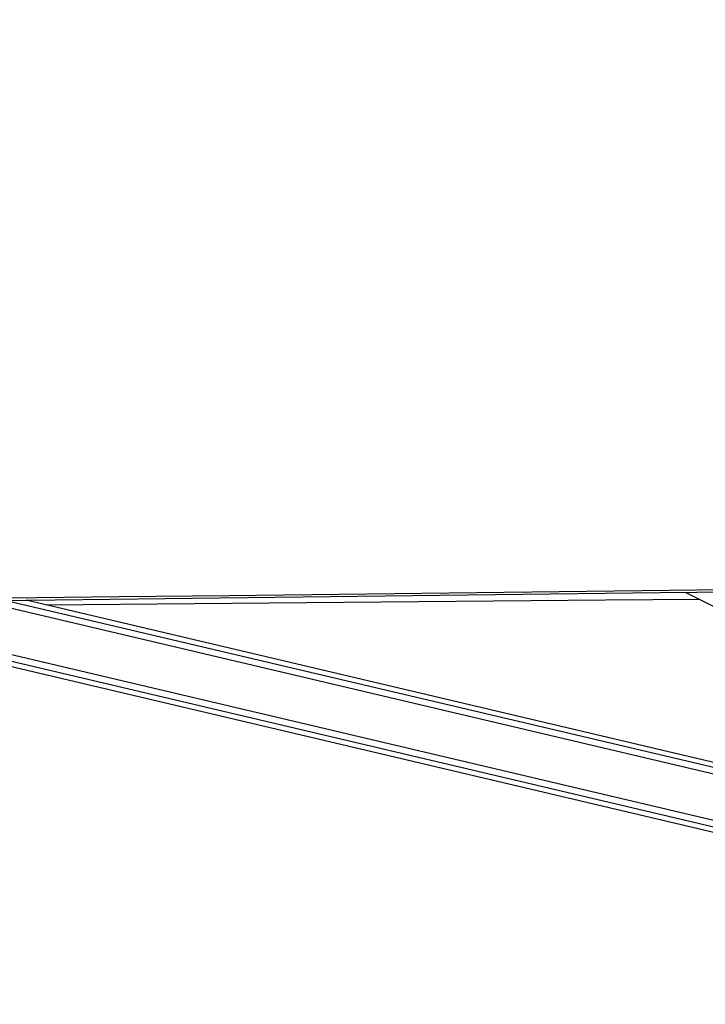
# Paper-space layout 'Wall Base Bracket' of a CAD drawing. Header units: millimetres. Extents: x 61326 to 443956, y 32752 to 406945.
# Tile 61 of 73: x 340455 to 353551, y 143616 to 162417. Entities that reach past the tile are written whole.
import ezdxf

# ---------------------------------------------------------------- set-up
doc = ezdxf.new("R2010")
doc.units = ezdxf.units.MM

psp = doc.layouts.new('Wall Base Bracket')

# ---------------------------------------------------------------- linework, layer by layer
at = {"color": 7, "linetype": 'Continuous', "lineweight": 25, "ltscale": 50}
for p, q in [((353178.59, 151482.24), (368600.28, 143720.1)), ((335183.44, 151269.86), (367632.58, 143615.99)), ((364848.96, 145608.24), (340576.71, 151333.41))]:
    psp.add_line(p, q, dxfattribs=at)
at = {"color": 8, "linetype": 'Continuous', "lineweight": 25, "ltscale": 50}
for p, q in [((367654.96, 143711.32), (335589.73, 151274.65)), ((367683.22, 143831.22), (336100.78, 151280.66)), ((365694.6, 145182.61), (339663.5, 151322.65)), ((365222.03, 145420.47), (340173.83, 151328.66))]:
    psp.add_line(p, q, dxfattribs=at)
at = {"color": 7, "linetype": 'Continuous', "lineweight": 25, "ltscale": 50, "flags": 128}
for points in [[(340252.84, 151375.53), (342354.01, 151400.3), (344455.18, 151425.09), (346556.35, 151449.9), (348657.52, 151474.71), (350758.68, 151499.54), (352859.85, 151524.39), (354961.02, 151549.25), (357062.18, 151574.13), (359163.35, 151599.01), (361264.52, 151623.91), (363365.69, 151648.83), (365466.86, 151673.76), (367568.02, 151698.7), (371455.64, 151744.89)], [(340081.47, 151327.57), (342182.64, 151352.35), (344283.81, 151377.14), (346384.98, 151401.95), (348486.15, 151426.77), (350587.32, 151451.6), (352688.48, 151476.45), (354789.65, 151501.31), (356890.81, 151526.18), (358991.98, 151551.07), (361093.15, 151575.97), (363194.31, 151600.89), (365295.48, 151625.81), (367396.65, 151650.76), (371455.69, 151698.98)], [(353445.5, 151347.9), (351644.65, 151332.28), (349502.99, 151313.71), (347361.34, 151295.15), (345219.68, 151276.62), (343078.03, 151258.09), (340973.15, 151239.9)]]:
    psp.add_lwpolyline(points, dxfattribs=at)
at = {"color": 7, "linetype": 'Continuous', "lineweight": 25, "ltscale": 50}
psp.add_open_spline([(357846.12, 176394.96), (356481.46, 175789.23), (353752.15, 174577.76), (346132.51, 171216.42), (330088.76, 164167.63), (313489.17, 156894.67), (301761.7, 151757.82), (299828.27, 150910.96), (299805.33, 150900.91)], degree=3, knots=[0, 0, 0, 0, 0.0708623, 0.14172469, 0.39453835, 0.90018027, 0.99881584, 1, 1, 1, 1], dxfattribs=at)
at = {"color": 8, "linetype": 'Continuous', "lineweight": 25, "ltscale": 50}
psp.add_open_spline([(300898.83, 151712.41), (308456.51, 155020.84), (319571.71, 159886.59), (335592.62, 166902.56), (345428.86, 171212.14), (353085.34, 174570.19), (355837.49, 175778.55), (357213.57, 176382.73)], degree=3, knots=[0, 0, 0, 0, 0.40295937, 0.59263947, 0.85388997, 0.92694502, 1, 1, 1, 1], dxfattribs=at)

doc.saveas('drawing.dxf')
